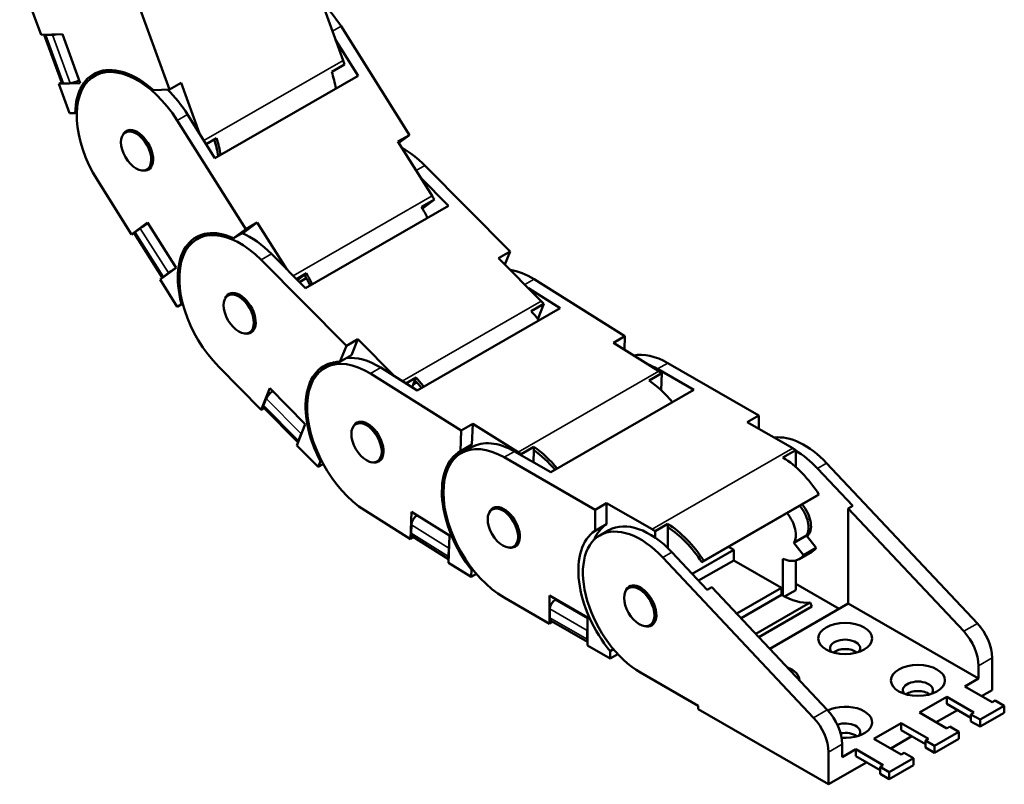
# Model space of a CAD drawing. Header units: millimetres. Extents: x 20 to 820, y -661 to 859.
# Tile 9 of 11: x 621 to 736, y 397 to 486. Entities that reach past the tile are written whole.
import ezdxf

# ---------------------------------------------------------------- set-up
doc = ezdxf.new("R2010")
doc.units = ezdxf.units.MM
doc.header["$LTSCALE"] = 2
doc.layers.add('외형선(ISO)', color=7, linetype='Continuous', lineweight=50)
doc.layers.add('좁은 외형선(ISO)', color=4, linetype='Continuous', lineweight=35)

msp = doc.modelspace()

# ---------------------------------------------------------------- linework, layer by layer
at = {"layer": '외형선(ISO)'}
for p, q in [((633.171, 491.526), (638.156, 477.831)), ((623.18, 484.182), (620.688, 491.03)), ((655.904, 488.052), (658.396, 481.204)), ((658.159, 485.195), (666.136, 472.519)), ((623.18, 484.182), (625.677, 484.281)), ((625.583, 478.6), (623.546, 484.197)), ((623.743, 484.158), (624.523, 484.189)), ((625.677, 484.281), (627.754, 478.575)), ((660.148, 479.432), (657.524, 483.601)), ((630.544, 480.05), (629.416, 479.401)), ((658.555, 480.747), (657.07, 479.892)), ((643.46, 469.822), (660.148, 479.432)), ((625.257, 478.476), (625.564, 478.653)), ((627.754, 478.575), (625.257, 478.476)), ((626.504, 475.052), (625.257, 478.476)), ((625.787, 478.543), (626.567, 478.574)), ((636.275, 477.756), (638.156, 477.831)), ((638.156, 477.831), (639.499, 478.605)), ((639.499, 478.605), (641.648, 472.702)), ((626.504, 475.052), (627.16, 475.078)), ((627.16, 475.078), (627.343, 475.183)), ((643.46, 469.822), (640.269, 474.893)), ((633.517, 473.108), (633.018, 472.82)), ((639.067, 474.2), (647.044, 461.525)), ((642.429, 471.461), (643.635, 472.155)), ((666.136, 472.519), (664.792, 471.745)), ((664.889, 471.592), (666.136, 472.519)), ((664.792, 471.745), (668.781, 465.407)), ((636.012, 468.775), (635.513, 468.487)), ((667.939, 468.949), (677.875, 458.935)), ((670.712, 464.251), (667.423, 467.566)), ((633.735, 460.932), (629.747, 467.27)), ((654.024, 454.642), (670.712, 464.251)), ((669.041, 464.981), (667.556, 464.125)), ((667.657, 463.952), (669.041, 464.981)), ((633.735, 460.932), (635.599, 462.318)), ((634.17, 461.193), (634.752, 461.626)), ((635.599, 462.318), (638.923, 457.037)), ((648.388, 462.298), (646.983, 461.254)), ((647.044, 461.525), (648.388, 462.298)), ((648.388, 462.298), (651.788, 456.894)), ((634.113, 461.149), (633.735, 460.932)), ((637.318, 455.886), (634.048, 461.083)), ((642.51, 461.036), (641.382, 460.387)), ((645.64, 460.48), (647.044, 461.525)), ((645.64, 460.48), (646.983, 461.254)), ((654.024, 454.642), (650.05, 458.647)), ((677.875, 458.935), (676.532, 458.162)), ((676.532, 458.162), (681.499, 453.155)), ((677.272, 457.416), (677.875, 458.935)), ((638.923, 457.037), (637.059, 455.65)), ((648.847, 457.955), (658.783, 447.941)), ((637.44, 455.996), (638.023, 456.429)), ((652.956, 455.718), (654.121, 456.389)), ((653.888, 456.215), (653.068, 455.605)), ((654.121, 456.389), (653.888, 456.215)), ((639.053, 452.482), (637.059, 455.65)), ((653.306, 455.365), (654.109, 455.827)), ((680.674, 455.687), (691.27, 449.055)), ((645.483, 454.094), (644.984, 453.807)), ((683.71, 452.342), (680.005, 454.661)), ((639.701, 452.854), (639.053, 452.482)), ((639.053, 452.482), (639.544, 452.846)), ((639.544, 452.846), (639.683, 452.926)), ((681.828, 452.813), (680.343, 451.958)), ((681.126, 451.047), (681.828, 452.813)), ((667.022, 442.732), (683.71, 452.342)), ((647.978, 449.761), (647.479, 449.474)), ((691.27, 449.055), (689.927, 448.282)), ((691.21, 447.479), (691.27, 449.055)), ((658.037, 446.063), (658.783, 447.941)), ((658.783, 447.941), (660.127, 448.715)), ((660.127, 448.715), (659.381, 446.836)), ((660.127, 448.715), (664.49, 444.318)), ((689.927, 448.282), (695.225, 444.966)), ((658.037, 446.063), (659.381, 446.836)), ((657.413, 446.016), (656.286, 445.367)), ((696.263, 445.923), (706.87, 439.815)), ((648.866, 440.482), (643.898, 445.488)), ((661.582, 444.693), (672.178, 438.061)), ((667.022, 442.732), (662.784, 445.385)), ((695.578, 444.735), (694.093, 443.88)), ((699.304, 442.787), (695.061, 445.231)), ((695.502, 442.747), (695.578, 444.735)), ((665.728, 443.542), (666.908, 444.221)), ((666.784, 443.909), (666.457, 443.086)), ((667.014, 443.655), (666.584, 443.408)), ((666.908, 444.221), (666.784, 443.909)), ((648.866, 440.482), (649.856, 442.975)), ((649.856, 442.975), (653.996, 438.802)), ((682.616, 433.178), (699.304, 442.787)), ((649.115, 440.994), (649.425, 441.773)), ((649.182, 440.664), (648.866, 440.482)), ((653.148, 436.667), (649.113, 440.734)), ((706.87, 439.815), (705.526, 439.041)), ((706.87, 438.268), (706.87, 439.815)), ((653.996, 438.802), (653.006, 436.309)), ((660.386, 439.074), (659.887, 438.786)), ((672.178, 438.061), (673.522, 438.835)), ((673.522, 438.835), (673.43, 436.426)), ((673.522, 438.835), (678.82, 435.519)), ((705.526, 439.041), (710.83, 435.987)), ((653.189, 436.888), (653.498, 437.667)), ((672.086, 435.653), (672.178, 438.061)), ((672.086, 435.653), (673.43, 436.426)), ((655.49, 433.806), (653.006, 436.309)), ((673.383, 436.111), (672.181, 435.419)), ((682.616, 433.178), (678.373, 435.621)), ((679.168, 435.163), (679.173, 435.288)), ((679.173, 435.288), (680.658, 436.143)), ((680.643, 435.743), (680.589, 434.345)), ((680.658, 436.143), (680.643, 435.743)), ((711.183, 435.773), (709.698, 434.918)), ((711.183, 433.792), (711.183, 435.773)), ((655.49, 433.806), (655.75, 434.462)), ((656.081, 434.146), (655.49, 433.806)), ((655.75, 434.462), (655.876, 434.534)), ((662.882, 434.741), (662.382, 434.453)), ((677.171, 434.929), (687.778, 428.821)), ((714.781, 434.241), (732.363, 415.553)), ((717.83, 429.262), (713.72, 433.631)), ((700.455, 422.865), (713.89, 430.602)), ((713.89, 430.602), (713.663, 430.42)), ((687.778, 428.821), (689.121, 429.594)), ((689.121, 429.594), (694.425, 426.54)), ((689.121, 429.594), (689.121, 427.131)), ((700.228, 422.683), (713.663, 430.42)), ((666.269, 425.393), (660.971, 428.709)), ((666.269, 425.393), (666.391, 428.59)), ((666.391, 428.59), (670.807, 425.827)), ((676.282, 429.126), (675.782, 428.838)), ((687.778, 426.357), (687.778, 428.821)), ((717.3, 428.957), (717.83, 429.262)), ((730.772, 414.637), (717.3, 428.957)), ((717.3, 417.874), (717.3, 428.957)), ((667.015, 428.125), (667.077, 428.161)), ((687.778, 426.357), (689.121, 427.131)), ((694.778, 426.327), (696.263, 427.182)), ((696.263, 427.182), (696.263, 426.772)), ((666.331, 426.07), (666.369, 427.069)), ((689.401, 426.435), (688.34, 425.824)), ((694.778, 425.567), (694.778, 426.327)), ((696.263, 426.772), (696.263, 424.35)), ((712.761, 426.039), (712.478, 425.876)), ((666.625, 425.598), (666.269, 425.393)), ((670.7, 423.047), (666.486, 425.685)), ((670.807, 425.827), (670.684, 422.63)), ((712.437, 425.813), (710.952, 424.958)), ((710.952, 424.958), (712.1, 423.53)), ((713.585, 424.385), (712.437, 425.813)), ((670.676, 423.351), (670.714, 424.35)), ((678.777, 424.793), (678.277, 424.505)), ((700.859, 419.49), (696.75, 423.858)), ((703.953, 424.135), (699.112, 421.347)), ((703.953, 424.135), (703.351, 424.482)), ((703.953, 422.909), (703.953, 424.135)), ((711.59, 423.057), (713.075, 423.912)), ((713.585, 424.385), (712.1, 423.53)), ((673.334, 420.972), (670.684, 422.63)), ((695.689, 423.247), (713.271, 404.559)), ((703.953, 422.909), (699.86, 420.552)), ((700.455, 422.865), (700.228, 422.683)), ((703.953, 422.909), (709.521, 419.702)), ((709.698, 418.786), (709.698, 423.097)), ((711.183, 419.443), (711.183, 422.895)), ((673.334, 420.972), (673.366, 421.813)), ((673.366, 421.813), (673.495, 421.887)), ((673.952, 421.328), (673.334, 420.972)), ((692.235, 419.989), (691.692, 419.676)), ((701.39, 419.795), (700.859, 419.49)), ((714.862, 405.475), (701.39, 419.795)), ((704.304, 416.698), (709.521, 419.702)), ((709.521, 419.702), (709.521, 418.885)), ((709.877, 418.691), (711.183, 419.443)), ((711.183, 420.167), (716.233, 417.259)), ((682.475, 415.524), (677.171, 418.578)), ((682.475, 418.794), (686.894, 416.249)), ((682.475, 415.524), (682.475, 418.794)), ((683.129, 418.312), (683.22, 418.365)), ((709.521, 418.885), (704.803, 416.167)), ((706.528, 414.333), (712.88, 417.991)), ((712.88, 417.991), (713.057, 417.535)), ((682.51, 416.219), (682.51, 417.241)), ((706.869, 413.972), (713.057, 417.535)), ((717.3, 417.874), (708.153, 412.607)), ((732.502, 409.119), (717.3, 417.874)), ((682.838, 415.733), (682.475, 415.524)), ((686.894, 413.397), (682.692, 415.817)), ((686.894, 416.249), (686.894, 412.979)), ((694.73, 415.656), (694.187, 415.343)), ((686.859, 413.714), (686.859, 414.736)), ((689.546, 411.452), (686.894, 412.979)), ((689.546, 412.312), (689.938, 412.538)), ((689.546, 411.452), (689.546, 412.312)), ((690.443, 411.968), (689.546, 411.452)), ((734.093, 411.543), (734.093, 407.787)), ((732.502, 409.119), (732.502, 410.627)), ((699.799, 405.956), (693.081, 409.825)), ((732.502, 409.119), (730.911, 408.203)), ((734.093, 406.37), (730.911, 408.203)), ((732.864, 407.079), (734.093, 407.787)), ((728.79, 406.981), (725.608, 405.149)), ((728.79, 406.981), (731.972, 405.149)), ((728.79, 406.164), (728.79, 406.981)), ((734.447, 406.574), (734.093, 406.37)), ((735.508, 405.963), (734.447, 406.574)), ((699.799, 405.547), (699.799, 405.956)), ((715.002, 396.793), (699.799, 405.547)), ((727.56, 404.025), (730.032, 405.448)), ((728.79, 406.164), (731.619, 404.535)), ((732.679, 404.334), (735.508, 405.963)), ((735.508, 405.963), (735.508, 405.146)), ((728.79, 403.316), (725.608, 405.149)), ((731.972, 405.149), (731.619, 404.945)), ((731.619, 404.945), (732.679, 404.334)), ((731.619, 404.945), (731.619, 404.128)), ((732.679, 403.517), (735.508, 405.146)), ((732.679, 404.334), (732.679, 403.517)), ((723.487, 403.927), (720.305, 402.095)), ((723.487, 403.927), (726.669, 402.095)), ((723.487, 403.11), (723.487, 403.927)), ((723.487, 403.11), (726.315, 401.481)), ((729.144, 403.52), (728.79, 403.316)), ((730.204, 402.909), (729.144, 403.52)), ((731.619, 404.128), (732.679, 403.517)), ((723.487, 400.263), (720.305, 402.095)), ((722.257, 400.971), (724.729, 402.394)), ((726.669, 402.095), (726.315, 401.891)), ((726.315, 401.891), (727.376, 401.281)), ((726.315, 401.891), (726.315, 401.074)), ((727.376, 401.281), (730.204, 402.909)), ((727.376, 400.463), (730.204, 402.092)), ((730.204, 402.909), (730.204, 402.092)), ((716.593, 399.957), (716.593, 401.465)), ((718.184, 400.873), (716.593, 399.957)), ((718.184, 400.873), (721.366, 399.041)), ((718.184, 400.056), (718.184, 400.873)), ((726.315, 401.074), (727.376, 400.463)), ((727.376, 401.281), (727.376, 400.463)), ((715.002, 400.549), (715.002, 396.793)), ((718.184, 400.056), (721.012, 398.427)), ((722.073, 398.227), (724.901, 399.855)), ((723.84, 400.466), (723.487, 400.263)), ((724.901, 399.855), (723.84, 400.466)), ((724.901, 399.855), (724.901, 399.038)), ((715.002, 396.793), (719.426, 399.34)), ((721.366, 399.041), (721.012, 398.837)), ((721.012, 398.837), (722.073, 398.227)), ((721.012, 398.837), (721.012, 398.02)), ((722.073, 397.409), (724.901, 399.038)), ((721.012, 398.02), (722.073, 397.409)), ((722.073, 398.227), (722.073, 397.409))]:
    msp.add_line(p, q, dxfattribs=at)
for centre, major_axis, ratio, start_param, end_param in [((653.499, 481.729), (4.99, -8.666), 0.5780931, 1.6385886, 2.0093643), ((624.362, 484.514), (-0.822, -0.299), 0.2365954, 0.1024628, 0.637248), ((625.142, 484.545), (-0.822, -0.299), 0.2365954, 0.637248, 1.1720331), ((634.407, 470.735), (-4.99, 8.666), 0.5780931, 4.7801813, 7.9217739), ((652.155, 480.956), (4.99, -8.666), 0.5780931, 1.2265949, 1.2766157), ((634.407, 470.735), (-5.115, 8.882), 0.5780931, 5.2390318, 7.0502276), ((627.186, 478.93), (0.822, 0.299), 0.2365954, 3.7788406, 5.2030776), ((635.75, 471.509), (-5.115, 8.882), 0.5780931, 0.1311968, 0.2213144), ((650.67, 480.101), (4.99, -8.666), 0.5780931, 1.011156, 1.2265949), ((626.406, 478.899), (-0.822, -0.299), 0.2365954, 0, 0.637248), ((635.609, 471.427), (-4.99, 8.666), 0.5780931, 4.7801813, 5.1665499), ((634.407, 470.735), (-1.297, 2.253), 0.5780931, 3.1415927, 6.696571), ((637.235, 472.364), (-4.741, 8.233), 0.5780931, 4.1194237, 4.3492552), ((637.235, 472.364), (4.99, -8.666), 0.5780931, 1.011156, 1.2265949), ((665.465, 462.716), (4.99, -8.666), 0.5780931, 2.0005615, 2.3874955), ((634.407, 470.735), (1.297, -2.253), 0.5780931, 5.8697996, 6.2831853), ((664.121, 461.942), (4.99, -8.666), 0.5780931, 1.5885678, 1.6385886), ((662.636, 461.087), (4.99, -8.666), 0.5780931, 1.4416569, 1.5885678), ((635.371, 461.982), (-0.741, -0.466), 0.0552742, 4.2730684, 5.6657103), ((634.788, 461.549), (-0.741, -0.466), 0.0552742, 5.6657103, 6.2831853), ((646.373, 451.722), (-5.115, 8.882), 0.5780931, 5.6010047, 7.4122005), ((646.373, 451.722), (-4.99, 8.666), 0.5780931, 5.1421542, 8.2837468), ((647.716, 452.495), (-5.115, 8.882), 0.5780931, 0.1311968, 0.2213144), ((647.575, 452.414), (-4.99, 8.666), 0.5780931, 5.1421542, 5.632394), ((638.059, 456.352), (-0.741, -0.466), 0.0552742, 5.6657103, 6.8224102), ((638.642, 456.785), (0.741, 0.466), 0.0552742, 1.3674178, 2.5241177), ((649.201, 453.35), (-4.741, 8.233), 0.5780931, 4.5764116, 4.7275254), ((649.201, 453.35), (4.99, -8.666), 0.5780931, 1.4416569, 1.5885678), ((680.368, 447.695), (4.99, -8.666), 0.5780931, 2.3149208, 2.713864), ((646.373, 451.722), (-1.297, 2.253), 0.5780931, 3.1415927, 6.696571), ((679.025, 446.922), (4.99, -8.666), 0.5780931, 1.9505407, 2.0005615), ((677.54, 446.067), (4.99, -8.666), 0.5780931, 1.8089607, 1.9505407), ((646.373, 451.722), (1.297, -2.253), 0.5780931, 5.8697996, 6.2831853), ((661.276, 436.701), (-4.99, 8.666), 0.5780931, 5.4565135, 8.5981061), ((662.478, 437.393), (-4.99, 8.666), 0.5780931, 5.4565135, 6.0498444), ((696.263, 437.747), (-4.99, 8.666), 0.5780931, 5.4997209, 6.0954956), ((661.276, 436.701), (-5.115, 8.882), 0.5780931, 5.9629776, 7.7741734), ((662.62, 437.475), (-5.115, 8.882), 0.5780931, 0.1311968, 0.2213144), ((695.061, 437.055), (-4.99, 8.666), 0.5780931, 5.4997209, 5.6606721), ((694.92, 436.974), (4.99, -8.666), 0.5780931, 2.2649, 2.3149208), ((664.105, 438.33), (-4.741, 8.233), 0.5780931, 4.9633511, 5.0894983), ((664.105, 438.33), (4.99, -8.666), 0.5780931, 1.8089607, 1.9505407), ((693.435, 436.119), (4.99, -8.666), 0.5780931, 1.859834, 2.2649), ((650.043, 442.129), (-0.621, -0.616), 0.3399802, 4.1555776, 5.6211673), ((649.734, 441.35), (-0.621, -0.616), 0.3399802, 5.6211673, 6.2831853), ((661.276, 436.701), (-1.297, 2.253), 0.5780931, 3.1415927, 6.696571), ((654.117, 438.023), (0.621, 0.616), 0.3399802, 2.0350981, 2.4795747), ((712.173, 428.586), (-4.741, 8.233), 0.5780931, 5.1010388, 6.0480368), ((653.808, 437.244), (-0.621, -0.616), 0.3399802, 5.6211673, 6.0656439), ((677.171, 426.753), (-4.99, 8.666), 0.5780931, 5.4997209, 8.6413135), ((678.515, 427.527), (-5.115, 8.882), 0.5780931, 0.0058485, 0.2213144), ((678.373, 427.445), (-4.99, 8.666), 0.5780931, 5.4997209, 6.2831853), ((677.171, 426.753), (-5.115, 8.882), 0.5780931, 6.2773369, 8.0885327), ((678.515, 427.527), (4.99, -8.666), 0.5780931, 2.2649, 2.3149208), ((680, 428.382), (-4.741, 8.233), 0.5780931, 5.0171147, 5.4038576), ((680, 428.382), (4.99, -8.666), 0.5780931, 1.859834, 2.2649), ((710.83, 427.812), (4.99, -8.666), 0.5780931, 2.3081073, 2.3581282), ((711.112, 427.975), (-4.741, 8.233), 0.5780931, 5.1010388, 5.4891943), ((661.276, 436.701), (1.297, -2.253), 0.5780931, 5.8697996, 6.2831853), ((709.345, 426.957), (4.99, -8.666), 0.5780931, 1.6599965, 2.3081073), ((677.171, 426.753), (-1.297, 2.253), 0.5780931, 3.1415927, 6.696571), ((709.345, 426.957), (1.31, -2.275), 0.5780931, 0.2637331, 1.8990514), ((710.83, 427.812), (1.31, -2.275), 0.5780931, 0.2637331, 1.8990514), ((711.112, 427.975), (1.31, -2.275), 0.5780931, 0.0545643, 1.8990514), ((666.988, 427.426), (-0.464, -0.742), 0.5526798, 3.945829, 5.5166253), ((694.425, 418.365), (-5.115, 8.882), 0.5780931, 0.0373589, 0.4117892), ((694.142, 418.202), (-4.741, 8.233), 0.5780931, 5.1010388, 6.2831853), ((695.91, 419.22), (4.99, -8.666), 0.5780931, 1.6599965, 2.3081073), ((666.95, 426.427), (-0.464, -0.742), 0.5526798, 5.5166253, 6.2831853), ((693.081, 417.591), (-5.115, 8.882), 0.5780931, 0.0373589, 1.8485548), ((693.081, 417.591), (-4.741, 8.233), 0.5780931, 5.1010388, 8.6413135), ((694.425, 418.365), (4.99, -8.666), 0.5780931, 2.3081073, 2.3581282), ((695.91, 419.22), (-4.741, 8.233), 0.5780931, 4.8015892, 5.4470649), ((671.333, 424.706), (0.464, 0.742), 0.5526798, 2.0275402, 2.3750326), ((677.171, 426.753), (1.297, -2.253), 0.5780931, 5.8697996, 6.2831853), ((710.83, 427.812), (2.246, -3.9), 0.5780931, 0, 0.2637331), ((671.295, 423.708), (0.464, 0.742), 0.5526798, 2.3750326, 2.722525), ((709.345, 426.957), (2.246, -3.9), 0.5780931, 5.6110619, 6.5469184), ((693.081, 417.591), (-1.31, 2.275), 0.5780931, 3.1415927, 6.7907194), ((683.129, 417.597), (-0.437, -0.758), 0.5780931, 3.9250571, 5.4958534), ((709.521, 426.651), (4.741, -8.233), 0.5780931, 5.4997209, 6.0233196), ((683.129, 416.575), (-0.437, -0.758), 0.5780931, 5.4958534, 6.2831853), ((687.477, 415.093), (0.437, 0.758), 0.5780931, 2.0145682, 2.3542608), ((693.081, 417.591), (1.31, -2.275), 0.5780931, 5.7756512, 6.2831853), ((729.674, 412.256), (1.996, -3.466), 0.5780931, 0.7873319, 1.9594461), ((731.265, 413.172), (-1.996, 3.466), 0.5780931, 3.9289245, 5.1010388), ((687.477, 414.071), (0.437, 0.758), 0.5780931, 2.3542608, 2.6939534), ((716.946, 412.657), (1.75, 0), 0.5758617, 5.8516664, 9.8562968), ((716.946, 411.554), (-1.75, 0), 0.5758617, 3.8020075, 5.6227705), ((708.461, 408.915), (3.15, 0), 0.5758617, 0.0087289, 0.9843018), ((725.431, 407.771), (1.75, 0), 0.5758617, 5.8516664, 9.8562968), ((725.431, 406.667), (-1.75, 0), 0.5758617, 3.8020075, 5.6227705), ((713.764, 403.094), (-1.996, 3.466), 0.5780931, 3.9289245, 5.1010388), ((716.946, 404.029), (3.15, 0), 0.5758617, 4.5773411, 8.5539957), ((712.173, 402.178), (1.996, -3.466), 0.5780931, 0.7873319, 1.9594461), ((716.946, 402.885), (1.75, 0), 0.5758617, 5.8516664, 8.4040547), ((716.946, 401.781), (-1.75, 0), 0.5758617, 3.8020075, 5.0259602)]:
    msp.add_ellipse(centre, major_axis=major_axis, ratio=ratio, start_param=start_param, end_param=end_param, dxfattribs=at)
for centre, major_axis, ratio in [((634.265, 470.654), (-1.248, 2.166), 0.5780931), ((646.231, 451.64), (-1.248, 2.166), 0.5780931), ((661.135, 436.62), (-1.248, 2.166), 0.5780931), ((677.03, 426.672), (-1.248, 2.166), 0.5780931), ((692.94, 417.51), (-1.248, 2.166), 0.5780931), ((716.946, 413.802), (-3.15, 0), 0.5758617), ((725.431, 408.915), (-3.15, 0), 0.5758617)]:
    msp.add_ellipse(centre, major_axis=major_axis, ratio=ratio, dxfattribs=at)
at = {"layer": '좁은 외형선(ISO)'}
for p, q in [((657.154, 484.616), (658.159, 485.195)), ((625.787, 478.543), (623.743, 484.158)), ((624.523, 484.189), (626.567, 478.574)), ((642.176, 471.863), (658.396, 481.204)), ((640.269, 474.893), (639.067, 474.2)), ((666.921, 468.363), (667.939, 468.949)), ((652.592, 456.085), (668.781, 465.407)), ((634.752, 461.626), (638.023, 456.429)), ((637.44, 455.996), (634.17, 461.193)), ((650.05, 458.647), (648.847, 457.955)), ((679.6, 455.069), (680.674, 455.687)), ((665.287, 443.819), (681.499, 453.155)), ((695.061, 445.231), (696.263, 445.923)), ((662.784, 445.385), (661.582, 444.693)), ((678.82, 435.519), (695.225, 444.966)), ((653.189, 436.888), (649.115, 440.994)), ((649.425, 441.773), (653.498, 437.667)), ((678.373, 435.621), (677.171, 434.929)), ((694.425, 426.54), (710.83, 435.987)), ((713.72, 433.631), (714.781, 434.241)), ((670.804, 425.754), (667.015, 428.125)), ((670.676, 423.351), (666.331, 426.07)), ((666.369, 427.069), (670.714, 424.35)), ((696.75, 423.858), (695.689, 423.247)), ((686.894, 416.144), (683.129, 418.312)), ((682.51, 417.241), (686.859, 414.736)), ((686.859, 413.714), (682.51, 416.219)), ((732.363, 415.553), (730.772, 414.637)), ((732.502, 410.627), (734.093, 411.543)), ((714.862, 405.475), (713.271, 404.559)), ((715.002, 400.549), (716.593, 401.465))]:
    msp.add_line(p, q, dxfattribs=at)

doc.saveas('drawing.dxf')
